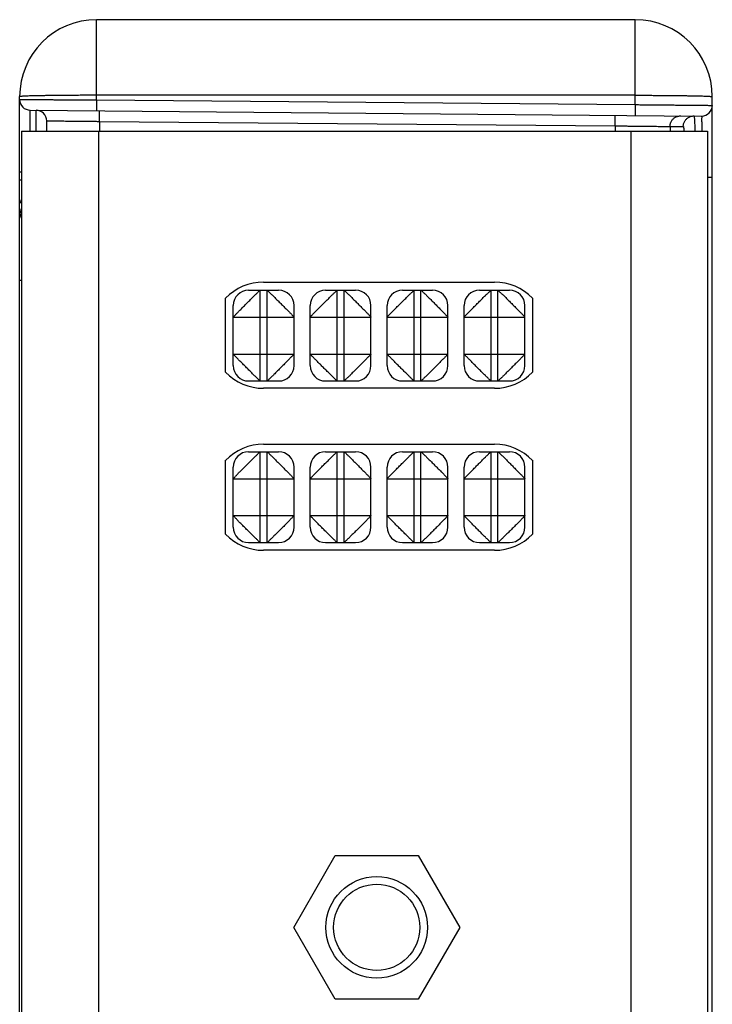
# Model space of a CAD drawing. Header units: inches. Extents: x 0.2 to 16.8, y 0.1 to 10.8.
# Tile 11 of 23: x 9 to 9.9, y 4.9 to 6.2. Entities that reach past the tile are written whole.
import ezdxf

# ---------------------------------------------------------------- set-up
doc = ezdxf.new("R2010")
doc.units = ezdxf.units.IN
doc.header["$LTSCALE"] = 0.935
doc.header["$MEASUREMENT"] = 0
doc.layers.get('0').update_dxf_attribs({"linetype": 'CONTINUOUS'})

msp = doc.modelspace()

# ---------------------------------------------------------------- linework, layer by layer
at = {"color": 7, "linetype": 'CONTINUOUS'}
for p, q in [((9.1275, 6.0946), (9.1275, 6.1989)), ((9.8275, 6.1989), (9.1275, 6.1989)), ((9.8275, 6.0885), (9.8275, 6.1989)), ((9.0275, 2.8299), (9.0275, 6.0989)), ((9.1275, 6.0946), (9.1274, 6.0806)), ((9.8275, 6.1006), (9.1275, 6.1006)), ((9.1275, 6.0946), (9.8275, 6.0885)), ((9.9275, 2.8299), (9.9275, 6.0989)), ((9.0412, 6.0813), (9.9136, 6.0737)), ((9.052, 6.0812), (9.0519, 6.0809)), ((9.8275, 6.0885), (9.8274, 6.0745)), ((9.0625, 6.0675), (9.0625, 6.0539)), ((9.1313, 6.0668), (9.1313, 6.0539)), ((9.1313, 6.0668), (9.8015, 6.0609)), ((9.03, 6.0539), (9.03, 2.8749)), ((9.03, 6.0539), (9.9215, 6.0539)), ((9.13, 6.0539), (9.13, 2.8749)), ((9.8015, 6.0609), (9.8015, 6.0539)), ((9.8215, 6.0539), (9.8215, 2.8749)), ((9.8727, 6.0602), (9.8727, 6.0539)), ((9.8727, 6.0602), (9.8898, 6.06)), ((9.9215, 6.0539), (9.9215, 2.8749)), ((9.0275, 6.0013), (9.03, 6.0013)), ((9.0275, 5.9907), (9.03, 5.9907)), ((9.9275, 5.9937), (9.9215, 5.9937)), ((9.03, 5.86), (9.0275, 5.86)), ((9.325, 5.8474), (9.364, 5.8474)), ((9.34, 5.7294), (9.34, 5.8474)), ((9.3445, 5.8579), (9.6445, 5.8579)), ((9.349, 5.7294), (9.349, 5.8474)), ((9.425, 5.8474), (9.464, 5.8474)), ((9.44, 5.7294), (9.44, 5.8474)), ((9.449, 5.7294), (9.449, 5.8474)), ((9.525, 5.8474), (9.564, 5.8474)), ((9.54, 5.7294), (9.54, 5.8474)), ((9.549, 5.7294), (9.549, 5.8474)), ((9.625, 5.8474), (9.664, 5.8474)), ((9.64, 5.7294), (9.64, 5.8474)), ((9.649, 5.7294), (9.649, 5.8474)), ((9.295, 5.7408), (9.295, 5.837)), ((9.694, 5.837), (9.694, 5.7408)), ((9.305, 5.7494), (9.305, 5.8274)), ((9.384, 5.7494), (9.384, 5.8274)), ((9.405, 5.7494), (9.405, 5.8274)), ((9.484, 5.7494), (9.484, 5.8274)), ((9.505, 5.7494), (9.505, 5.8274)), ((9.584, 5.7494), (9.584, 5.8274)), ((9.605, 5.7494), (9.605, 5.8274)), ((9.684, 5.7494), (9.684, 5.8274)), ((9.305, 5.8124), (9.384, 5.8124)), ((9.405, 5.8124), (9.484, 5.8124)), ((9.505, 5.8124), (9.584, 5.8124)), ((9.605, 5.8124), (9.684, 5.8124)), ((9.305, 5.7644), (9.384, 5.7644)), ((9.405, 5.7644), (9.484, 5.7644)), ((9.505, 5.7644), (9.584, 5.7644)), ((9.605, 5.7644), (9.684, 5.7644)), ((9.325, 5.7294), (9.364, 5.7294)), ((9.6445, 5.7199), (9.3445, 5.7199)), ((9.425, 5.7294), (9.464, 5.7294)), ((9.525, 5.7294), (9.564, 5.7294)), ((9.625, 5.7294), (9.664, 5.7294)), ((9.3445, 5.6472), (9.6445, 5.6472)), ((9.325, 5.6374), (9.364, 5.6374)), ((9.34, 5.5194), (9.34, 5.6374)), ((9.349, 5.5194), (9.349, 5.6374)), ((9.425, 5.6374), (9.464, 5.6374)), ((9.44, 5.5194), (9.44, 5.6374)), ((9.449, 5.5194), (9.449, 5.6374)), ((9.525, 5.6374), (9.564, 5.6374)), ((9.54, 5.5194), (9.54, 5.6374)), ((9.549, 5.5194), (9.549, 5.6374)), ((9.625, 5.6374), (9.664, 5.6374)), ((9.64, 5.5194), (9.64, 5.6374)), ((9.649, 5.5194), (9.649, 5.6374)), ((9.295, 5.5303), (9.295, 5.6263)), ((9.305, 5.5394), (9.305, 5.6174)), ((9.384, 5.5394), (9.384, 5.6174)), ((9.405, 5.5394), (9.405, 5.6174)), ((9.484, 5.5394), (9.484, 5.6174)), ((9.505, 5.5394), (9.505, 5.6174)), ((9.584, 5.5394), (9.584, 5.6174)), ((9.605, 5.5394), (9.605, 5.6174)), ((9.684, 5.5394), (9.684, 5.6174)), ((9.694, 5.6263), (9.694, 5.5303)), ((9.305, 5.6024), (9.384, 5.6024)), ((9.405, 5.6024), (9.484, 5.6024)), ((9.505, 5.6024), (9.584, 5.6024)), ((9.605, 5.6024), (9.684, 5.6024)), ((9.305, 5.5544), (9.384, 5.5544)), ((9.405, 5.5544), (9.484, 5.5544)), ((9.505, 5.5544), (9.584, 5.5544)), ((9.605, 5.5544), (9.684, 5.5544)), ((9.325, 5.5194), (9.364, 5.5194)), ((9.425, 5.5194), (9.464, 5.5194)), ((9.525, 5.5194), (9.564, 5.5194)), ((9.625, 5.5194), (9.664, 5.5194)), ((9.6445, 5.5094), (9.3445, 5.5094)), ((9.3836, 5.0194), (9.4376, 5.1129)), ((9.4376, 5.1129), (9.5455, 5.1129)), ((9.5455, 5.1129), (9.5995, 5.0194)), ((9.4376, 4.9259), (9.3836, 5.0194)), ((9.5995, 5.0194), (9.5455, 4.9259)), ((9.5455, 4.9259), (9.4376, 4.9259))]:
    msp.add_line(p, q, dxfattribs=at)
for radius in [0.066, 0.056]:
    msp.add_circle((9.4915, 5.0194), radius, dxfattribs=at)
for centre, radius, start, end in [((9.1275, 6.0989), 0.1, 90, 180), ((9.8275, 6.0989), 0.1, 0, 90), ((9.0413, 6.0951), 0.0138, 180, 269.5), ((9.0488, 6.0675), 0.0138, 0, 89.5), ((9.9138, 6.0875), 0.0138, 269.5, 360), ((9.0475, 5.9501), 0.02, 180, 208.8335), ((9.3445, 5.7889), 0.069, 90, 135.8395), ((9.325, 5.8274), 0.02, 90, 180), ((9.364, 5.8274), 0.02, 0, 90), ((9.425, 5.8274), 0.02, 90, 180), ((9.464, 5.8274), 0.02, 0, 90), ((9.525, 5.8274), 0.02, 90, 180), ((9.564, 5.8274), 0.02, 0, 90), ((9.625, 5.8274), 0.02, 90, 180), ((9.6445, 5.7889), 0.069, 44.1605, 90), ((9.664, 5.8274), 0.02, 0, 90), ((9.325, 5.7494), 0.02, 180, 270), ((9.364, 5.7494), 0.02, 270, 360), ((9.425, 5.7494), 0.02, 180, 270), ((9.464, 5.7494), 0.02, 270, 360), ((9.525, 5.7494), 0.02, 180, 270), ((9.564, 5.7494), 0.02, 270, 360), ((9.625, 5.7494), 0.02, 180, 270), ((9.664, 5.7494), 0.02, 270, 360), ((9.3445, 5.7889), 0.069, 224.1605, 270), ((9.6445, 5.7889), 0.069, 270, 315.8395), ((9.3445, 5.5782), 0.069, 90, 135.8395), ((9.6445, 5.5782), 0.069, 44.1605, 90), ((9.325, 5.6174), 0.02, 90, 180), ((9.364, 5.6174), 0.02, 0, 90), ((9.425, 5.6174), 0.02, 90, 180), ((9.464, 5.6174), 0.02, 0, 90), ((9.525, 5.6174), 0.02, 90, 180), ((9.564, 5.6174), 0.02, 0, 90), ((9.625, 5.6174), 0.02, 90, 180), ((9.664, 5.6174), 0.02, 0, 90), ((9.3445, 5.5784), 0.069, 224.1605, 270), ((9.325, 5.5394), 0.02, 180, 270), ((9.364, 5.5394), 0.02, 270, 360), ((9.425, 5.5394), 0.02, 180, 270), ((9.464, 5.5394), 0.02, 270, 360), ((9.525, 5.5394), 0.02, 180, 270), ((9.564, 5.5394), 0.02, 270, 360), ((9.625, 5.5394), 0.02, 180, 270), ((9.6445, 5.5784), 0.069, 270, 315.8395), ((9.664, 5.5394), 0.02, 270, 360)]:
    msp.add_arc(centre, radius, start, end, dxfattribs=at)
for points, knots in [([(9.1275, 6.1006), (9.1249, 6.1006), (9.1197, 6.1006), (9.1119, 6.1006), (9.1042, 6.1006), (9.0967, 6.1005), (9.0894, 6.1005), (9.0822, 6.1004), (9.0754, 6.1004), (9.0689, 6.1003), (9.0627, 6.1002), (9.057, 6.1001), (9.0517, 6.1), (9.0468, 6.0999), (9.0425, 6.0998), (9.0386, 6.0997), (9.0353, 6.0996), (9.0326, 6.0994), (9.0305, 6.0993), (9.0289, 6.0992), (9.0282, 6.099), (9.0275, 6.099), (9.0275, 6.0989)], [0, 0, 0, 0, 0.07841, 0.156337, 0.2333, 0.308825, 0.382447, 0.453712, 0.522181, 0.587431, 0.649061, 0.706691, 0.759967, 0.808559, 0.85217, 0.890531, 0.923407, 0.950598, 0.971938, 0.987306, 0.996629, 1, 1, 1, 1]), ([(9.0275, 6.0951), (9.0275, 6.0952), (9.0282, 6.095), (9.0289, 6.0952), (9.0305, 6.0951), (9.0326, 6.0951), (9.0354, 6.0951), (9.0386, 6.0951), (9.0425, 6.0951), (9.0468, 6.0951), (9.0517, 6.0951), (9.057, 6.095), (9.0627, 6.095), (9.0689, 6.095), (9.0754, 6.0949), (9.0822, 6.0949), (9.0894, 6.0949), (9.0967, 6.0948), (9.1042, 6.0948), (9.1119, 6.0947), (9.1197, 6.0946), (9.1249, 6.0946), (9.1275, 6.0946)], [0, 0, 0, 0, 0.003087, 0.012317, 0.027636, 0.04895, 0.076129, 0.109003, 0.147372, 0.190998, 0.239611, 0.292913, 0.350574, 0.412239, 0.477526, 0.546035, 0.617341, 0.691005, 0.766573, 0.84358, 0.921549, 1, 1, 1, 1]), ([(9.8275, 6.1006), (9.8302, 6.1006), (9.8354, 6.1006), (9.8432, 6.1006), (9.8508, 6.1006), (9.8584, 6.1005), (9.8657, 6.1005), (9.8728, 6.1004), (9.8797, 6.1004), (9.8862, 6.1003), (9.8924, 6.1002), (9.8981, 6.1001), (9.9034, 6.1), (9.9083, 6.0999), (9.9126, 6.0998), (9.9165, 6.0997), (9.9197, 6.0996), (9.9225, 6.0994), (9.9245, 6.0993), (9.9262, 6.0992), (9.9269, 6.099), (9.9275, 6.099), (9.9275, 6.0989)], [0, 0, 0, 0, 0.07841, 0.156337, 0.2333, 0.308825, 0.382447, 0.453712, 0.522181, 0.587431, 0.649061, 0.706691, 0.759967, 0.808559, 0.85217, 0.890531, 0.923407, 0.950598, 0.971938, 0.987306, 0.996629, 1, 1, 1, 1]), ([(9.0411, 6.0539), (9.0411, 6.0544), (9.0411, 6.0565), (9.0411, 6.06), (9.0411, 6.0643), (9.0411, 6.0681), (9.0411, 6.0715), (9.0411, 6.0744), (9.0411, 6.0768), (9.0412, 6.0787), (9.0411, 6.0801), (9.0413, 6.0807), (9.0411, 6.0813), (9.0412, 6.0813)], [0, 0, 0, 0, 0.058485, 0.228959, 0.384787, 0.524893, 0.64832, 0.754224, 0.841881, 0.91069, 0.96018, 0.990014, 1, 1, 1, 1]), ([(9.049, 6.0539), (9.049, 6.0544), (9.049, 6.0565), (9.049, 6.06), (9.049, 6.0642), (9.049, 6.0681), (9.049, 6.0715), (9.049, 6.0743), (9.049, 6.0768), (9.0489, 6.0786), (9.049, 6.0801), (9.0488, 6.0807), (9.049, 6.0812), (9.0489, 6.0812)], [0, 0, 0, 0, 0.056867, 0.227716, 0.383871, 0.524256, 0.647907, 0.753972, 0.841729, 0.910597, 0.960125, 0.989991, 1, 1, 1, 1]), ([(9.1313, 6.0668), (9.1313, 6.0673), (9.1313, 6.0685), (9.1313, 6.0703), (9.1313, 6.072), (9.1313, 6.0736), (9.1313, 6.0751), (9.1313, 6.0764), (9.1313, 6.0776), (9.1313, 6.0786), (9.1313, 6.0794), (9.1313, 6.08), (9.1312, 6.0803), (9.1312, 6.0805), (9.1312, 6.0805)], [0, 0, 0, 0, 0.13046, 0.258686, 0.382485, 0.499741, 0.608449, 0.706749, 0.792963, 0.865617, 0.923473, 0.96555, 0.991152, 1, 1, 1, 1]), ([(9.8275, 6.0885), (9.8302, 6.0885), (9.8354, 6.0884), (9.8432, 6.0884), (9.8508, 6.0883), (9.8584, 6.0882), (9.8657, 6.0882), (9.8728, 6.0881), (9.8797, 6.088), (9.8862, 6.088), (9.8924, 6.0879), (9.8981, 6.0879), (9.9034, 6.0878), (9.9083, 6.0878), (9.9126, 6.0877), (9.9165, 6.0877), (9.9197, 6.0876), (9.9225, 6.0876), (9.9245, 6.0875), (9.9262, 6.0876), (9.9269, 6.0874), (9.9275, 6.0876), (9.9275, 6.0875)], [0, 0, 0, 0, 0.078455, 0.156426, 0.233433, 0.309, 0.382662, 0.453965, 0.52247, 0.587754, 0.649414, 0.707072, 0.760372, 0.808984, 0.852609, 0.890978, 0.923855, 0.951036, 0.972353, 0.987676, 0.99691, 1, 1, 1, 1]), ([(9.0625, 6.0675), (9.0626, 6.0675), (9.063, 6.0675), (9.0638, 6.0675), (9.065, 6.0674), (9.0668, 6.0674), (9.0691, 6.0674), (9.0719, 6.0674), (9.0751, 6.0673), (9.0787, 6.0673), (9.0827, 6.0673), (9.0871, 6.0672), (9.0919, 6.0672), (9.0969, 6.0671), (9.1022, 6.0671), (9.1078, 6.067), (9.1135, 6.0669), (9.1193, 6.0669), (9.1253, 6.0668), (9.1293, 6.0668), (9.1313, 6.0668)], [0, 0, 0, 0, 0.00379, 0.015128, 0.033925, 0.060038, 0.093273, 0.133382, 0.180068, 0.232985, 0.291741, 0.3559, 0.424988, 0.498494, 0.575873, 0.65655, 0.739929, 0.825389, 0.912296, 1, 1, 1, 1]), ([(9.8015, 6.0609), (9.8015, 6.0615), (9.8015, 6.0627), (9.8015, 6.0644), (9.8015, 6.0661), (9.8015, 6.0678), (9.8015, 6.0692), (9.8015, 6.0706), (9.8015, 6.0718), (9.8015, 6.0728), (9.8015, 6.0735), (9.8015, 6.0742), (9.8014, 6.0744), (9.8014, 6.0747), (9.8014, 6.0747)], [0, 0, 0, 0, 0.13046, 0.258686, 0.382485, 0.499741, 0.608449, 0.706749, 0.792963, 0.865617, 0.923473, 0.96555, 0.991152, 1, 1, 1, 1]), ([(9.8727, 6.0602), (9.8727, 6.0608), (9.8728, 6.062), (9.8731, 6.0638), (9.8737, 6.0655), (9.8745, 6.0671), (9.8755, 6.0686), (9.8767, 6.07), (9.8781, 6.0712), (9.8796, 6.0722), (9.8813, 6.073), (9.883, 6.0735), (9.8848, 6.0739), (9.886, 6.0739), (9.8866, 6.0739)], [0, 0, 0, 0, 0.083358, 0.166715, 0.250069, 0.333418, 0.416761, 0.500098, 0.583428, 0.666751, 0.750069, 0.833382, 0.916692, 1, 1, 1, 1]), ([(9.8898, 6.06), (9.8898, 6.0606), (9.8899, 6.0618), (9.8902, 6.0636), (9.8908, 6.0653), (9.8916, 6.067), (9.8926, 6.0685), (9.8938, 6.0698), (9.8952, 6.071), (9.8967, 6.072), (9.8983, 6.0728), (9.9001, 6.0734), (9.9018, 6.0737), (9.9031, 6.0738), (9.9037, 6.0738)], [0, 0, 0, 0, 0.083358, 0.166715, 0.250069, 0.333418, 0.416761, 0.500098, 0.583428, 0.666751, 0.750069, 0.833382, 0.916692, 1, 1, 1, 1]), ([(9.9037, 6.0738), (9.9038, 6.0738), (9.9039, 6.0733), (9.904, 6.0726), (9.9042, 6.0711), (9.9044, 6.0693), (9.9045, 6.0669), (9.9046, 6.064), (9.9048, 6.0606), (9.9049, 6.0572), (9.905, 6.0549), (9.905, 6.0539)], [0, 0, 0, 0, 0.016197, 0.058087, 0.126613, 0.221504, 0.342178, 0.487838, 0.657499, 0.850006, 1, 1, 1, 1]), ([(9.9136, 6.0737), (9.9137, 6.0737), (9.9136, 6.0731), (9.9138, 6.0725), (9.9137, 6.071), (9.9137, 6.0692), (9.9137, 6.0668), (9.9138, 6.0639), (9.9138, 6.0605), (9.9138, 6.0571), (9.9138, 6.0549), (9.9138, 6.0539)], [0, 0, 0, 0, 0.013843, 0.055155, 0.123652, 0.21885, 0.340096, 0.486584, 0.657343, 0.851226, 1, 1, 1, 1]), ([(9.8015, 6.0609), (9.8035, 6.0609), (9.8075, 6.0608), (9.8135, 6.0608), (9.8194, 6.0607), (9.8252, 6.0607), (9.8308, 6.0606), (9.8362, 6.0605), (9.8414, 6.0605), (9.8462, 6.0604), (9.8508, 6.0604), (9.855, 6.0603), (9.8588, 6.0603), (9.8621, 6.0603), (9.8651, 6.0602), (9.8676, 6.0602), (9.8696, 6.0602), (9.8711, 6.0602), (9.872, 6.0602), (9.8725, 6.0602), (9.8727, 6.0602)], [0, 0, 0, 0, 0.084846, 0.169167, 0.252341, 0.333752, 0.412802, 0.488906, 0.5615, 0.630045, 0.694034, 0.752992, 0.806479, 0.854098, 0.895493, 0.930355, 0.958422, 0.979483, 0.993378, 1, 1, 1, 1]), ([(9.8898, 6.06), (9.8899, 6.06), (9.8901, 6.0596), (9.8902, 6.0589), (9.8904, 6.0576), (9.8906, 6.0559), (9.8907, 6.0546), (9.8907, 6.0539)], [0, 0, 0, 0, 0.051715, 0.176858, 0.37999, 0.660209, 1, 1, 1, 1]), ([(9.0275, 5.9651), (9.0275, 5.9647), (9.0276, 5.9639), (9.028, 5.9626), (9.0285, 5.9614), (9.0293, 5.9604), (9.0298, 5.9598), (9.03, 5.9596)], [0, 0, 0, 0, 0.201654, 0.406599, 0.617763, 0.83743, 1, 1, 1, 1]), ([(9.0275, 5.9532), (9.0275, 5.9531), (9.0276, 5.9527), (9.0276, 5.9523), (9.0277, 5.9518), (9.0278, 5.9512), (9.0281, 5.9504), (9.0286, 5.9495), (9.0291, 5.9487), (9.0297, 5.948), (9.03, 5.9477), (9.03, 5.9476)], [0, 0, 0, 0, 0.075535, 0.151229, 0.227285, 0.303885, 0.459263, 0.618516, 0.782445, 0.951641, 1, 1, 1, 1]), ([(9.0275, 5.9501), (9.0275, 5.9495), (9.0276, 5.9482), (9.0279, 5.9462), (9.0284, 5.9444), (9.0289, 5.9426), (9.0297, 5.9416), (9.03, 5.941), (9.03, 5.9409)], [0, 0, 0, 0, 0.202899, 0.4055, 0.606842, 0.805902, 0.963516, 1, 1, 1, 1]), ([(9.305, 5.8124), (9.305, 5.8125), (9.3053, 5.8127), (9.3056, 5.8131), (9.3062, 5.8137), (9.307, 5.8146), (9.3081, 5.8156), (9.3092, 5.8168), (9.3106, 5.8182), (9.3121, 5.8199), (9.3138, 5.8216), (9.3157, 5.8233), (9.3176, 5.8253), (9.3195, 5.8272), (9.3214, 5.8292), (9.3234, 5.8312), (9.3254, 5.8332), (9.3274, 5.8351), (9.3292, 5.837), (9.331, 5.8388), (9.3327, 5.8405), (9.3343, 5.842), (9.3358, 5.8433), (9.337, 5.8445), (9.3379, 5.8455), (9.3388, 5.8463), (9.3394, 5.8469), (9.3398, 5.8472), (9.34, 5.8474), (9.34, 5.8474)], [0, 0, 0, 0, 0.004816, 0.016274, 0.034437, 0.058421, 0.087155, 0.120951, 0.161122, 0.206759, 0.256254, 0.308023, 0.362291, 0.4179, 0.474457, 0.53164, 0.588605, 0.644302, 0.697758, 0.74922, 0.797928, 0.84306, 0.88284, 0.91635, 0.944698, 0.9681, 0.98555, 0.9962, 1, 1, 1, 1]), ([(9.349, 5.8474), (9.3491, 5.8474), (9.3493, 5.8472), (9.3497, 5.8468), (9.3504, 5.8462), (9.3512, 5.8454), (9.3522, 5.8444), (9.3534, 5.8432), (9.3549, 5.8419), (9.3565, 5.8403), (9.3582, 5.8386), (9.36, 5.8367), (9.3619, 5.8349), (9.3639, 5.833), (9.3659, 5.831), (9.3679, 5.829), (9.3698, 5.827), (9.3717, 5.825), (9.3736, 5.8232), (9.3754, 5.8214), (9.3771, 5.8197), (9.3787, 5.8181), (9.38, 5.8167), (9.3812, 5.8155), (9.3822, 5.8145), (9.3829, 5.8136), (9.3835, 5.813), (9.3838, 5.8126), (9.384, 5.8124), (9.384, 5.8124)], [0, 0, 0, 0, 0.004816, 0.016274, 0.034437, 0.058421, 0.087155, 0.120951, 0.161122, 0.206759, 0.256254, 0.308023, 0.362291, 0.4179, 0.474457, 0.53164, 0.588605, 0.644302, 0.697758, 0.74922, 0.797928, 0.84306, 0.88284, 0.91635, 0.944698, 0.9681, 0.98555, 0.9962, 1, 1, 1, 1]), ([(9.405, 5.8124), (9.405, 5.8124), (9.4053, 5.8126), (9.4055, 5.813), (9.4062, 5.8136), (9.4069, 5.8145), (9.4079, 5.8155), (9.4091, 5.8167), (9.4104, 5.8181), (9.4119, 5.8197), (9.4137, 5.8214), (9.4154, 5.8232), (9.4173, 5.825), (9.4192, 5.827), (9.4212, 5.829), (9.4232, 5.831), (9.4252, 5.833), (9.4272, 5.8349), (9.4291, 5.8367), (9.4308, 5.8386), (9.4326, 5.8403), (9.4342, 5.8419), (9.4356, 5.8432), (9.4368, 5.8444), (9.4378, 5.8454), (9.4387, 5.8462), (9.4393, 5.8468), (9.4398, 5.8472), (9.44, 5.8474), (9.44, 5.8474)], [0, 0, 0, 0, 0.0038, 0.01445, 0.0319, 0.055302, 0.08365, 0.11716, 0.15694, 0.202072, 0.25078, 0.302242, 0.355698, 0.411395, 0.46836, 0.525543, 0.5821, 0.637709, 0.691977, 0.743746, 0.793241, 0.838878, 0.879049, 0.912845, 0.941579, 0.965563, 0.983726, 0.995184, 1, 1, 1, 1]), ([(9.449, 5.8474), (9.4491, 5.8474), (9.4493, 5.8472), (9.4497, 5.8468), (9.4504, 5.8462), (9.4512, 5.8454), (9.4522, 5.8444), (9.4534, 5.8432), (9.4549, 5.8419), (9.4565, 5.8403), (9.4582, 5.8386), (9.46, 5.8367), (9.4619, 5.8349), (9.4639, 5.833), (9.4659, 5.831), (9.4679, 5.829), (9.4698, 5.827), (9.4717, 5.825), (9.4736, 5.8232), (9.4754, 5.8214), (9.4771, 5.8197), (9.4787, 5.8181), (9.48, 5.8167), (9.4812, 5.8155), (9.4822, 5.8145), (9.4829, 5.8136), (9.4835, 5.813), (9.4838, 5.8126), (9.484, 5.8124), (9.484, 5.8124)], [0, 0, 0, 0, 0.004816, 0.016274, 0.034437, 0.058421, 0.087155, 0.120951, 0.161122, 0.206759, 0.256254, 0.308023, 0.362291, 0.4179, 0.474457, 0.53164, 0.588605, 0.644302, 0.697758, 0.74922, 0.797928, 0.84306, 0.88284, 0.91635, 0.944698, 0.9681, 0.98555, 0.9962, 1, 1, 1, 1]), ([(9.505, 5.8124), (9.505, 5.8124), (9.5053, 5.8126), (9.5055, 5.813), (9.5062, 5.8136), (9.5069, 5.8145), (9.5079, 5.8155), (9.5091, 5.8167), (9.5104, 5.8181), (9.5119, 5.8197), (9.5137, 5.8214), (9.5154, 5.8232), (9.5173, 5.825), (9.5192, 5.827), (9.5212, 5.829), (9.5232, 5.831), (9.5252, 5.833), (9.5272, 5.8349), (9.5291, 5.8367), (9.5308, 5.8386), (9.5326, 5.8403), (9.5342, 5.8419), (9.5356, 5.8432), (9.5368, 5.8444), (9.5378, 5.8454), (9.5387, 5.8462), (9.5393, 5.8468), (9.5398, 5.8472), (9.54, 5.8474), (9.54, 5.8474)], [0, 0, 0, 0, 0.0038, 0.01445, 0.0319, 0.055302, 0.08365, 0.11716, 0.15694, 0.202072, 0.25078, 0.302242, 0.355698, 0.411395, 0.46836, 0.525543, 0.5821, 0.637709, 0.691977, 0.743746, 0.793241, 0.838878, 0.879049, 0.912845, 0.941579, 0.965563, 0.983726, 0.995184, 1, 1, 1, 1]), ([(9.549, 5.8474), (9.5491, 5.8474), (9.5493, 5.8472), (9.5497, 5.8469), (9.5503, 5.8463), (9.5511, 5.8455), (9.5521, 5.8445), (9.5533, 5.8433), (9.5548, 5.842), (9.5564, 5.8405), (9.558, 5.8388), (9.5598, 5.837), (9.5617, 5.8351), (9.5637, 5.8332), (9.5657, 5.8312), (9.5676, 5.8292), (9.5696, 5.8272), (9.5715, 5.8253), (9.5734, 5.8233), (9.5753, 5.8216), (9.577, 5.8199), (9.5785, 5.8182), (9.5798, 5.8168), (9.581, 5.8156), (9.582, 5.8146), (9.5829, 5.8137), (9.5835, 5.8131), (9.5838, 5.8127), (9.584, 5.8125), (9.584, 5.8124)], [0, 0, 0, 0, 0.0038, 0.01445, 0.0319, 0.055302, 0.08365, 0.11716, 0.15694, 0.202072, 0.25078, 0.302242, 0.355698, 0.411395, 0.46836, 0.525543, 0.5821, 0.637709, 0.691977, 0.743746, 0.793241, 0.838878, 0.879049, 0.912845, 0.941579, 0.965563, 0.983726, 0.995184, 1, 1, 1, 1]), ([(9.605, 5.8124), (9.605, 5.8124), (9.6053, 5.8126), (9.6055, 5.813), (9.6062, 5.8136), (9.6069, 5.8145), (9.6079, 5.8155), (9.6091, 5.8167), (9.6104, 5.8181), (9.6119, 5.8197), (9.6137, 5.8214), (9.6154, 5.8232), (9.6173, 5.825), (9.6192, 5.827), (9.6212, 5.829), (9.6232, 5.831), (9.6252, 5.833), (9.6272, 5.8349), (9.6291, 5.8367), (9.6308, 5.8386), (9.6326, 5.8403), (9.6342, 5.8419), (9.6356, 5.8432), (9.6368, 5.8444), (9.6378, 5.8454), (9.6387, 5.8462), (9.6393, 5.8468), (9.6398, 5.8472), (9.64, 5.8474), (9.64, 5.8474)], [0, 0, 0, 0, 0.0038, 0.01445, 0.0319, 0.055302, 0.08365, 0.11716, 0.15694, 0.202072, 0.25078, 0.302242, 0.355698, 0.411395, 0.46836, 0.525543, 0.5821, 0.637709, 0.691977, 0.743746, 0.793241, 0.838878, 0.879049, 0.912845, 0.941579, 0.965563, 0.983726, 0.995184, 1, 1, 1, 1]), ([(9.649, 5.8474), (9.6491, 5.8474), (9.6493, 5.8472), (9.6497, 5.8468), (9.6504, 5.8462), (9.6512, 5.8454), (9.6522, 5.8444), (9.6534, 5.8432), (9.6549, 5.8419), (9.6565, 5.8403), (9.6582, 5.8386), (9.66, 5.8367), (9.6619, 5.8349), (9.6639, 5.833), (9.6659, 5.831), (9.6679, 5.829), (9.6698, 5.827), (9.6717, 5.825), (9.6736, 5.8232), (9.6754, 5.8214), (9.6771, 5.8197), (9.6787, 5.8181), (9.68, 5.8167), (9.6812, 5.8155), (9.6822, 5.8145), (9.6829, 5.8136), (9.6835, 5.813), (9.6838, 5.8126), (9.684, 5.8124), (9.684, 5.8124)], [0, 0, 0, 0, 0.004816, 0.016274, 0.034437, 0.058421, 0.087155, 0.120951, 0.161122, 0.206759, 0.256254, 0.308023, 0.362291, 0.4179, 0.474457, 0.53164, 0.588605, 0.644302, 0.697758, 0.74922, 0.797928, 0.84306, 0.88284, 0.91635, 0.944698, 0.9681, 0.98555, 0.9962, 1, 1, 1, 1]), ([(9.34, 5.7294), (9.34, 5.7294), (9.3398, 5.7296), (9.3394, 5.7299), (9.3388, 5.7305), (9.3379, 5.7313), (9.337, 5.7323), (9.3358, 5.7335), (9.3343, 5.7348), (9.3327, 5.7363), (9.331, 5.738), (9.3292, 5.7398), (9.3274, 5.7417), (9.3254, 5.7436), (9.3234, 5.7456), (9.3214, 5.7476), (9.3195, 5.7495), (9.3176, 5.7515), (9.3157, 5.7534), (9.3138, 5.7552), (9.3121, 5.7569), (9.3106, 5.7585), (9.3092, 5.76), (9.3081, 5.7612), (9.307, 5.7622), (9.3062, 5.763), (9.3056, 5.7637), (9.3053, 5.7641), (9.305, 5.7643), (9.305, 5.7644)], [0, 0, 0, 0, 0.0038, 0.01445, 0.0319, 0.055302, 0.08365, 0.11716, 0.15694, 0.202072, 0.25078, 0.302242, 0.355698, 0.411395, 0.46836, 0.525543, 0.5821, 0.637709, 0.691977, 0.743746, 0.793241, 0.838878, 0.879049, 0.912845, 0.941579, 0.965563, 0.983726, 0.995184, 1, 1, 1, 1]), ([(9.384, 5.7644), (9.384, 5.7643), (9.3838, 5.7641), (9.3835, 5.7637), (9.3829, 5.763), (9.382, 5.7622), (9.381, 5.7612), (9.3798, 5.76), (9.3785, 5.7585), (9.377, 5.7569), (9.3753, 5.7552), (9.3734, 5.7534), (9.3715, 5.7515), (9.3696, 5.7495), (9.3676, 5.7476), (9.3657, 5.7456), (9.3637, 5.7436), (9.3617, 5.7417), (9.3598, 5.7398), (9.358, 5.738), (9.3564, 5.7363), (9.3548, 5.7348), (9.3533, 5.7335), (9.3521, 5.7323), (9.3511, 5.7313), (9.3503, 5.7305), (9.3497, 5.7299), (9.3493, 5.7296), (9.3491, 5.7294), (9.349, 5.7294)], [0, 0, 0, 0, 0.004816, 0.016274, 0.034437, 0.058421, 0.087155, 0.120951, 0.161122, 0.206759, 0.256254, 0.308023, 0.362291, 0.4179, 0.474457, 0.53164, 0.588605, 0.644302, 0.697758, 0.74922, 0.797928, 0.84306, 0.88284, 0.91635, 0.944698, 0.9681, 0.98555, 0.9962, 1, 1, 1, 1]), ([(9.44, 5.7294), (9.44, 5.7294), (9.4398, 5.7296), (9.4393, 5.73), (9.4387, 5.7306), (9.4378, 5.7314), (9.4368, 5.7324), (9.4356, 5.7336), (9.4342, 5.7349), (9.4326, 5.7365), (9.4308, 5.7382), (9.4291, 5.74), (9.4272, 5.7419), (9.4252, 5.7438), (9.4232, 5.7458), (9.4212, 5.7478), (9.4192, 5.7498), (9.4173, 5.7517), (9.4154, 5.7536), (9.4137, 5.7554), (9.4119, 5.7571), (9.4104, 5.7587), (9.4091, 5.7601), (9.4079, 5.7613), (9.4069, 5.7623), (9.4062, 5.7631), (9.4055, 5.7637), (9.4053, 5.7642), (9.405, 5.7643), (9.405, 5.7644)], [0, 0, 0, 0, 0.004816, 0.016274, 0.034437, 0.058421, 0.087155, 0.120951, 0.161122, 0.206759, 0.256254, 0.308023, 0.362291, 0.4179, 0.474457, 0.53164, 0.588605, 0.644302, 0.697758, 0.74922, 0.797928, 0.84306, 0.88284, 0.91635, 0.944698, 0.9681, 0.98555, 0.9962, 1, 1, 1, 1]), ([(9.484, 5.7644), (9.484, 5.7643), (9.4838, 5.7641), (9.4835, 5.7637), (9.4829, 5.763), (9.482, 5.7622), (9.481, 5.7612), (9.4798, 5.76), (9.4785, 5.7585), (9.477, 5.7569), (9.4753, 5.7552), (9.4734, 5.7534), (9.4715, 5.7515), (9.4696, 5.7495), (9.4676, 5.7476), (9.4657, 5.7456), (9.4637, 5.7436), (9.4617, 5.7417), (9.4598, 5.7398), (9.458, 5.738), (9.4564, 5.7363), (9.4548, 5.7348), (9.4533, 5.7335), (9.4521, 5.7323), (9.4511, 5.7313), (9.4503, 5.7305), (9.4497, 5.7299), (9.4493, 5.7296), (9.4491, 5.7294), (9.449, 5.7294)], [0, 0, 0, 0, 0.004816, 0.016274, 0.034437, 0.058421, 0.087155, 0.120951, 0.161122, 0.206759, 0.256254, 0.308023, 0.362291, 0.4179, 0.474457, 0.53164, 0.588605, 0.644302, 0.697758, 0.74922, 0.797928, 0.84306, 0.88284, 0.91635, 0.944698, 0.9681, 0.98555, 0.9962, 1, 1, 1, 1]), ([(9.54, 5.7294), (9.54, 5.7294), (9.5398, 5.7296), (9.5393, 5.73), (9.5387, 5.7306), (9.5378, 5.7314), (9.5368, 5.7324), (9.5356, 5.7336), (9.5342, 5.7349), (9.5326, 5.7365), (9.5308, 5.7382), (9.5291, 5.74), (9.5272, 5.7419), (9.5252, 5.7438), (9.5232, 5.7458), (9.5212, 5.7478), (9.5192, 5.7498), (9.5173, 5.7517), (9.5154, 5.7536), (9.5137, 5.7554), (9.5119, 5.7571), (9.5104, 5.7587), (9.5091, 5.7601), (9.5079, 5.7613), (9.5069, 5.7623), (9.5062, 5.7631), (9.5055, 5.7637), (9.5053, 5.7642), (9.505, 5.7643), (9.505, 5.7644)], [0, 0, 0, 0, 0.004816, 0.016274, 0.034437, 0.058421, 0.087155, 0.120951, 0.161122, 0.206759, 0.256254, 0.308023, 0.362291, 0.4179, 0.474457, 0.53164, 0.588605, 0.644302, 0.697758, 0.74922, 0.797928, 0.84306, 0.88284, 0.91635, 0.944698, 0.9681, 0.98555, 0.9962, 1, 1, 1, 1]), ([(9.584, 5.7644), (9.584, 5.7643), (9.5838, 5.7642), (9.5835, 5.7637), (9.5829, 5.7631), (9.5822, 5.7623), (9.5812, 5.7613), (9.58, 5.7601), (9.5787, 5.7587), (9.5771, 5.7571), (9.5754, 5.7554), (9.5736, 5.7536), (9.5717, 5.7517), (9.5698, 5.7498), (9.5679, 5.7478), (9.5659, 5.7458), (9.5639, 5.7438), (9.5619, 5.7419), (9.56, 5.74), (9.5582, 5.7382), (9.5565, 5.7365), (9.5549, 5.7349), (9.5534, 5.7336), (9.5522, 5.7324), (9.5512, 5.7314), (9.5504, 5.7306), (9.5497, 5.73), (9.5493, 5.7296), (9.5491, 5.7294), (9.549, 5.7294)], [0, 0, 0, 0, 0.0038, 0.01445, 0.0319, 0.055302, 0.08365, 0.11716, 0.15694, 0.202072, 0.25078, 0.302242, 0.355698, 0.411395, 0.46836, 0.525543, 0.5821, 0.637709, 0.691977, 0.743746, 0.793241, 0.838878, 0.879049, 0.912845, 0.941579, 0.965563, 0.983726, 0.995184, 1, 1, 1, 1]), ([(9.64, 5.7294), (9.64, 5.7294), (9.6398, 5.7296), (9.6393, 5.73), (9.6387, 5.7306), (9.6378, 5.7314), (9.6368, 5.7324), (9.6356, 5.7336), (9.6342, 5.7349), (9.6326, 5.7365), (9.6308, 5.7382), (9.6291, 5.74), (9.6272, 5.7419), (9.6252, 5.7438), (9.6232, 5.7458), (9.6212, 5.7478), (9.6192, 5.7498), (9.6173, 5.7517), (9.6154, 5.7536), (9.6137, 5.7554), (9.6119, 5.7571), (9.6104, 5.7587), (9.6091, 5.7601), (9.6079, 5.7613), (9.6069, 5.7623), (9.6062, 5.7631), (9.6055, 5.7637), (9.6053, 5.7642), (9.605, 5.7643), (9.605, 5.7644)], [0, 0, 0, 0, 0.004816, 0.016274, 0.034437, 0.058421, 0.087155, 0.120951, 0.161122, 0.206759, 0.256254, 0.308023, 0.362291, 0.4179, 0.474457, 0.53164, 0.588605, 0.644302, 0.697758, 0.74922, 0.797928, 0.84306, 0.88284, 0.91635, 0.944698, 0.9681, 0.98555, 0.9962, 1, 1, 1, 1]), ([(9.684, 5.7644), (9.684, 5.7643), (9.6838, 5.7641), (9.6835, 5.7637), (9.6829, 5.763), (9.682, 5.7622), (9.681, 5.7612), (9.6798, 5.76), (9.6785, 5.7585), (9.677, 5.7569), (9.6753, 5.7552), (9.6734, 5.7534), (9.6715, 5.7515), (9.6696, 5.7495), (9.6676, 5.7476), (9.6657, 5.7456), (9.6637, 5.7436), (9.6617, 5.7417), (9.6598, 5.7398), (9.658, 5.738), (9.6564, 5.7363), (9.6548, 5.7348), (9.6533, 5.7335), (9.6521, 5.7323), (9.6511, 5.7313), (9.6503, 5.7305), (9.6497, 5.7299), (9.6493, 5.7296), (9.6491, 5.7294), (9.649, 5.7294)], [0, 0, 0, 0, 0.004816, 0.016274, 0.034437, 0.058421, 0.087155, 0.120951, 0.161122, 0.206759, 0.256254, 0.308023, 0.362291, 0.4179, 0.474457, 0.53164, 0.588605, 0.644302, 0.697758, 0.74922, 0.797928, 0.84306, 0.88284, 0.91635, 0.944698, 0.9681, 0.98555, 0.9962, 1, 1, 1, 1]), ([(9.305, 5.6024), (9.305, 5.6025), (9.3053, 5.6027), (9.3056, 5.6031), (9.3062, 5.6037), (9.307, 5.6046), (9.3081, 5.6056), (9.3092, 5.6068), (9.3106, 5.6082), (9.3121, 5.6099), (9.3138, 5.6116), (9.3157, 5.6133), (9.3176, 5.6153), (9.3195, 5.6172), (9.3214, 5.6192), (9.3234, 5.6212), (9.3254, 5.6232), (9.3274, 5.6251), (9.3292, 5.627), (9.331, 5.6288), (9.3327, 5.6305), (9.3343, 5.632), (9.3358, 5.6333), (9.337, 5.6345), (9.3379, 5.6355), (9.3388, 5.6363), (9.3394, 5.6369), (9.3398, 5.6372), (9.34, 5.6374), (9.34, 5.6374)], [0, 0, 0, 0, 0.004816, 0.016274, 0.034437, 0.058421, 0.087155, 0.120951, 0.161122, 0.206759, 0.256254, 0.308023, 0.362291, 0.4179, 0.474457, 0.53164, 0.588605, 0.644302, 0.697758, 0.74922, 0.797928, 0.84306, 0.88284, 0.91635, 0.944698, 0.9681, 0.98555, 0.9962, 1, 1, 1, 1]), ([(9.349, 5.6374), (9.3491, 5.6374), (9.3493, 5.6372), (9.3497, 5.6368), (9.3504, 5.6362), (9.3512, 5.6354), (9.3522, 5.6344), (9.3534, 5.6332), (9.3549, 5.6319), (9.3565, 5.6303), (9.3582, 5.6286), (9.36, 5.6267), (9.3619, 5.6249), (9.3639, 5.623), (9.3659, 5.621), (9.3679, 5.619), (9.3698, 5.617), (9.3717, 5.615), (9.3736, 5.6132), (9.3754, 5.6114), (9.3771, 5.6097), (9.3787, 5.6081), (9.38, 5.6067), (9.3812, 5.6055), (9.3822, 5.6045), (9.3829, 5.6036), (9.3835, 5.603), (9.3838, 5.6026), (9.384, 5.6024), (9.384, 5.6024)], [0, 0, 0, 0, 0.004816, 0.016274, 0.034437, 0.058421, 0.087155, 0.120951, 0.161122, 0.206759, 0.256254, 0.308023, 0.362291, 0.4179, 0.474457, 0.53164, 0.588605, 0.644302, 0.697758, 0.74922, 0.797928, 0.84306, 0.88284, 0.91635, 0.944698, 0.9681, 0.98555, 0.9962, 1, 1, 1, 1]), ([(9.405, 5.6024), (9.405, 5.6024), (9.4053, 5.6026), (9.4055, 5.603), (9.4062, 5.6036), (9.4069, 5.6045), (9.4079, 5.6055), (9.4091, 5.6067), (9.4104, 5.6081), (9.4119, 5.6097), (9.4137, 5.6114), (9.4154, 5.6132), (9.4173, 5.615), (9.4192, 5.617), (9.4212, 5.619), (9.4232, 5.621), (9.4252, 5.623), (9.4272, 5.6249), (9.4291, 5.6267), (9.4308, 5.6286), (9.4326, 5.6303), (9.4342, 5.6319), (9.4356, 5.6332), (9.4368, 5.6344), (9.4378, 5.6354), (9.4387, 5.6362), (9.4393, 5.6368), (9.4398, 5.6372), (9.44, 5.6374), (9.44, 5.6374)], [0, 0, 0, 0, 0.0038, 0.01445, 0.0319, 0.055302, 0.08365, 0.11716, 0.15694, 0.202072, 0.25078, 0.302242, 0.355698, 0.411395, 0.46836, 0.525543, 0.5821, 0.637709, 0.691977, 0.743746, 0.793241, 0.838878, 0.879049, 0.912845, 0.941579, 0.965563, 0.983726, 0.995184, 1, 1, 1, 1]), ([(9.449, 5.6374), (9.4491, 5.6374), (9.4493, 5.6372), (9.4497, 5.6368), (9.4504, 5.6362), (9.4512, 5.6354), (9.4522, 5.6344), (9.4534, 5.6332), (9.4549, 5.6319), (9.4565, 5.6303), (9.4582, 5.6286), (9.46, 5.6267), (9.4619, 5.6249), (9.4639, 5.623), (9.4659, 5.621), (9.4679, 5.619), (9.4698, 5.617), (9.4717, 5.615), (9.4736, 5.6132), (9.4754, 5.6114), (9.4771, 5.6097), (9.4787, 5.6081), (9.48, 5.6067), (9.4812, 5.6055), (9.4822, 5.6045), (9.4829, 5.6036), (9.4835, 5.603), (9.4838, 5.6026), (9.484, 5.6024), (9.484, 5.6024)], [0, 0, 0, 0, 0.004816, 0.016274, 0.034437, 0.058421, 0.087155, 0.120951, 0.161122, 0.206759, 0.256254, 0.308023, 0.362291, 0.4179, 0.474457, 0.53164, 0.588605, 0.644302, 0.697758, 0.74922, 0.797928, 0.84306, 0.88284, 0.91635, 0.944698, 0.9681, 0.98555, 0.9962, 1, 1, 1, 1]), ([(9.505, 5.6024), (9.505, 5.6024), (9.5053, 5.6026), (9.5055, 5.603), (9.5062, 5.6036), (9.5069, 5.6045), (9.5079, 5.6055), (9.5091, 5.6067), (9.5104, 5.6081), (9.5119, 5.6097), (9.5137, 5.6114), (9.5154, 5.6132), (9.5173, 5.615), (9.5192, 5.617), (9.5212, 5.619), (9.5232, 5.621), (9.5252, 5.623), (9.5272, 5.6249), (9.5291, 5.6267), (9.5308, 5.6286), (9.5326, 5.6303), (9.5342, 5.6319), (9.5356, 5.6332), (9.5368, 5.6344), (9.5378, 5.6354), (9.5387, 5.6362), (9.5393, 5.6368), (9.5398, 5.6372), (9.54, 5.6374), (9.54, 5.6374)], [0, 0, 0, 0, 0.0038, 0.01445, 0.0319, 0.055302, 0.08365, 0.11716, 0.15694, 0.202072, 0.25078, 0.302242, 0.355698, 0.411395, 0.46836, 0.525543, 0.5821, 0.637709, 0.691977, 0.743746, 0.793241, 0.838878, 0.879049, 0.912845, 0.941579, 0.965563, 0.983726, 0.995184, 1, 1, 1, 1]), ([(9.549, 5.6374), (9.5491, 5.6374), (9.5493, 5.6372), (9.5497, 5.6369), (9.5503, 5.6363), (9.5511, 5.6355), (9.5521, 5.6345), (9.5533, 5.6333), (9.5548, 5.632), (9.5564, 5.6305), (9.558, 5.6288), (9.5598, 5.627), (9.5617, 5.6251), (9.5637, 5.6232), (9.5657, 5.6212), (9.5676, 5.6192), (9.5696, 5.6172), (9.5715, 5.6153), (9.5734, 5.6133), (9.5753, 5.6116), (9.577, 5.6099), (9.5785, 5.6082), (9.5798, 5.6068), (9.581, 5.6056), (9.582, 5.6046), (9.5829, 5.6037), (9.5835, 5.6031), (9.5838, 5.6027), (9.584, 5.6025), (9.584, 5.6024)], [0, 0, 0, 0, 0.0038, 0.01445, 0.0319, 0.055302, 0.08365, 0.11716, 0.15694, 0.202072, 0.25078, 0.302242, 0.355698, 0.411395, 0.46836, 0.525543, 0.5821, 0.637709, 0.691977, 0.743746, 0.793241, 0.838878, 0.879049, 0.912845, 0.941579, 0.965563, 0.983726, 0.995184, 1, 1, 1, 1]), ([(9.605, 5.6024), (9.605, 5.6024), (9.6053, 5.6026), (9.6055, 5.603), (9.6062, 5.6036), (9.6069, 5.6045), (9.6079, 5.6055), (9.6091, 5.6067), (9.6104, 5.6081), (9.6119, 5.6097), (9.6137, 5.6114), (9.6154, 5.6132), (9.6173, 5.615), (9.6192, 5.617), (9.6212, 5.619), (9.6232, 5.621), (9.6252, 5.623), (9.6272, 5.6249), (9.6291, 5.6267), (9.6308, 5.6286), (9.6326, 5.6303), (9.6342, 5.6319), (9.6356, 5.6332), (9.6368, 5.6344), (9.6378, 5.6354), (9.6387, 5.6362), (9.6393, 5.6368), (9.6398, 5.6372), (9.64, 5.6374), (9.64, 5.6374)], [0, 0, 0, 0, 0.0038, 0.01445, 0.0319, 0.055302, 0.08365, 0.11716, 0.15694, 0.202072, 0.25078, 0.302242, 0.355698, 0.411395, 0.46836, 0.525543, 0.5821, 0.637709, 0.691977, 0.743746, 0.793241, 0.838878, 0.879049, 0.912845, 0.941579, 0.965563, 0.983726, 0.995184, 1, 1, 1, 1]), ([(9.649, 5.6374), (9.6491, 5.6374), (9.6493, 5.6372), (9.6497, 5.6368), (9.6504, 5.6362), (9.6512, 5.6354), (9.6522, 5.6344), (9.6534, 5.6332), (9.6549, 5.6319), (9.6565, 5.6303), (9.6582, 5.6286), (9.66, 5.6267), (9.6619, 5.6249), (9.6639, 5.623), (9.6659, 5.621), (9.6679, 5.619), (9.6698, 5.617), (9.6717, 5.615), (9.6736, 5.6132), (9.6754, 5.6114), (9.6771, 5.6097), (9.6787, 5.6081), (9.68, 5.6067), (9.6812, 5.6055), (9.6822, 5.6045), (9.6829, 5.6036), (9.6835, 5.603), (9.6838, 5.6026), (9.684, 5.6024), (9.684, 5.6024)], [0, 0, 0, 0, 0.004816, 0.016274, 0.034437, 0.058421, 0.087155, 0.120951, 0.161122, 0.206759, 0.256254, 0.308023, 0.362291, 0.4179, 0.474457, 0.53164, 0.588605, 0.644302, 0.697758, 0.74922, 0.797928, 0.84306, 0.88284, 0.91635, 0.944698, 0.9681, 0.98555, 0.9962, 1, 1, 1, 1]), ([(9.34, 5.5194), (9.34, 5.5194), (9.3398, 5.5196), (9.3394, 5.5199), (9.3388, 5.5205), (9.3379, 5.5213), (9.337, 5.5223), (9.3358, 5.5235), (9.3343, 5.5248), (9.3327, 5.5263), (9.331, 5.528), (9.3292, 5.5298), (9.3274, 5.5317), (9.3254, 5.5336), (9.3234, 5.5356), (9.3214, 5.5376), (9.3195, 5.5395), (9.3176, 5.5415), (9.3157, 5.5434), (9.3138, 5.5452), (9.3121, 5.5469), (9.3106, 5.5485), (9.3092, 5.55), (9.3081, 5.5512), (9.307, 5.5522), (9.3062, 5.553), (9.3056, 5.5537), (9.3053, 5.5541), (9.305, 5.5543), (9.305, 5.5544)], [0, 0, 0, 0, 0.0038, 0.01445, 0.0319, 0.055302, 0.08365, 0.11716, 0.15694, 0.202072, 0.25078, 0.302242, 0.355698, 0.411395, 0.46836, 0.525543, 0.5821, 0.637709, 0.691977, 0.743746, 0.793241, 0.838878, 0.879049, 0.912845, 0.941579, 0.965563, 0.983726, 0.995184, 1, 1, 1, 1]), ([(9.384, 5.5544), (9.384, 5.5543), (9.3838, 5.5541), (9.3835, 5.5537), (9.3829, 5.553), (9.382, 5.5522), (9.381, 5.5512), (9.3798, 5.55), (9.3785, 5.5485), (9.377, 5.5469), (9.3753, 5.5452), (9.3734, 5.5434), (9.3715, 5.5415), (9.3696, 5.5395), (9.3676, 5.5376), (9.3657, 5.5356), (9.3637, 5.5336), (9.3617, 5.5317), (9.3598, 5.5298), (9.358, 5.528), (9.3564, 5.5263), (9.3548, 5.5248), (9.3533, 5.5235), (9.3521, 5.5223), (9.3511, 5.5213), (9.3503, 5.5205), (9.3497, 5.5199), (9.3493, 5.5196), (9.3491, 5.5194), (9.349, 5.5194)], [0, 0, 0, 0, 0.004816, 0.016274, 0.034437, 0.058421, 0.087155, 0.120951, 0.161122, 0.206759, 0.256254, 0.308023, 0.362291, 0.4179, 0.474457, 0.53164, 0.588605, 0.644302, 0.697758, 0.74922, 0.797928, 0.84306, 0.88284, 0.91635, 0.944698, 0.9681, 0.98555, 0.9962, 1, 1, 1, 1]), ([(9.44, 5.5194), (9.44, 5.5194), (9.4398, 5.5196), (9.4393, 5.52), (9.4387, 5.5206), (9.4378, 5.5214), (9.4368, 5.5224), (9.4356, 5.5236), (9.4342, 5.5249), (9.4326, 5.5265), (9.4308, 5.5282), (9.4291, 5.53), (9.4272, 5.5319), (9.4252, 5.5338), (9.4232, 5.5358), (9.4212, 5.5378), (9.4192, 5.5398), (9.4173, 5.5417), (9.4154, 5.5436), (9.4137, 5.5454), (9.4119, 5.5471), (9.4104, 5.5487), (9.4091, 5.5501), (9.4079, 5.5513), (9.4069, 5.5523), (9.4062, 5.5531), (9.4055, 5.5537), (9.4053, 5.5542), (9.405, 5.5543), (9.405, 5.5544)], [0, 0, 0, 0, 0.004816, 0.016274, 0.034437, 0.058421, 0.087155, 0.120951, 0.161122, 0.206759, 0.256254, 0.308023, 0.362291, 0.4179, 0.474457, 0.53164, 0.588605, 0.644302, 0.697758, 0.74922, 0.797928, 0.84306, 0.88284, 0.91635, 0.944698, 0.9681, 0.98555, 0.9962, 1, 1, 1, 1]), ([(9.484, 5.5544), (9.484, 5.5543), (9.4838, 5.5541), (9.4835, 5.5537), (9.4829, 5.553), (9.482, 5.5522), (9.481, 5.5512), (9.4798, 5.55), (9.4785, 5.5485), (9.477, 5.5469), (9.4753, 5.5452), (9.4734, 5.5434), (9.4715, 5.5415), (9.4696, 5.5395), (9.4676, 5.5376), (9.4657, 5.5356), (9.4637, 5.5336), (9.4617, 5.5317), (9.4598, 5.5298), (9.458, 5.528), (9.4564, 5.5263), (9.4548, 5.5248), (9.4533, 5.5235), (9.4521, 5.5223), (9.4511, 5.5213), (9.4503, 5.5205), (9.4497, 5.5199), (9.4493, 5.5196), (9.4491, 5.5194), (9.449, 5.5194)], [0, 0, 0, 0, 0.004816, 0.016274, 0.034437, 0.058421, 0.087155, 0.120951, 0.161122, 0.206759, 0.256254, 0.308023, 0.362291, 0.4179, 0.474457, 0.53164, 0.588605, 0.644302, 0.697758, 0.74922, 0.797928, 0.84306, 0.88284, 0.91635, 0.944698, 0.9681, 0.98555, 0.9962, 1, 1, 1, 1]), ([(9.54, 5.5194), (9.54, 5.5194), (9.5398, 5.5196), (9.5393, 5.52), (9.5387, 5.5206), (9.5378, 5.5214), (9.5368, 5.5224), (9.5356, 5.5236), (9.5342, 5.5249), (9.5326, 5.5265), (9.5308, 5.5282), (9.5291, 5.53), (9.5272, 5.5319), (9.5252, 5.5338), (9.5232, 5.5358), (9.5212, 5.5378), (9.5192, 5.5398), (9.5173, 5.5417), (9.5154, 5.5436), (9.5137, 5.5454), (9.5119, 5.5471), (9.5104, 5.5487), (9.5091, 5.5501), (9.5079, 5.5513), (9.5069, 5.5523), (9.5062, 5.5531), (9.5055, 5.5537), (9.5053, 5.5542), (9.505, 5.5543), (9.505, 5.5544)], [0, 0, 0, 0, 0.004816, 0.016274, 0.034437, 0.058421, 0.087155, 0.120951, 0.161122, 0.206759, 0.256254, 0.308023, 0.362291, 0.4179, 0.474457, 0.53164, 0.588605, 0.644302, 0.697758, 0.74922, 0.797928, 0.84306, 0.88284, 0.91635, 0.944698, 0.9681, 0.98555, 0.9962, 1, 1, 1, 1]), ([(9.584, 5.5544), (9.584, 5.5543), (9.5838, 5.5542), (9.5835, 5.5537), (9.5829, 5.5531), (9.5822, 5.5523), (9.5812, 5.5513), (9.58, 5.5501), (9.5787, 5.5487), (9.5771, 5.5471), (9.5754, 5.5454), (9.5736, 5.5436), (9.5717, 5.5417), (9.5698, 5.5398), (9.5679, 5.5378), (9.5659, 5.5358), (9.5639, 5.5338), (9.5619, 5.5319), (9.56, 5.53), (9.5582, 5.5282), (9.5565, 5.5265), (9.5549, 5.5249), (9.5534, 5.5236), (9.5522, 5.5224), (9.5512, 5.5214), (9.5504, 5.5206), (9.5497, 5.52), (9.5493, 5.5196), (9.5491, 5.5194), (9.549, 5.5194)], [0, 0, 0, 0, 0.0038, 0.01445, 0.0319, 0.055302, 0.08365, 0.11716, 0.15694, 0.202072, 0.25078, 0.302242, 0.355698, 0.411395, 0.46836, 0.525543, 0.5821, 0.637709, 0.691977, 0.743746, 0.793241, 0.838878, 0.879049, 0.912845, 0.941579, 0.965563, 0.983726, 0.995184, 1, 1, 1, 1]), ([(9.64, 5.5194), (9.64, 5.5194), (9.6398, 5.5196), (9.6393, 5.52), (9.6387, 5.5206), (9.6378, 5.5214), (9.6368, 5.5224), (9.6356, 5.5236), (9.6342, 5.5249), (9.6326, 5.5265), (9.6308, 5.5282), (9.6291, 5.53), (9.6272, 5.5319), (9.6252, 5.5338), (9.6232, 5.5358), (9.6212, 5.5378), (9.6192, 5.5398), (9.6173, 5.5417), (9.6154, 5.5436), (9.6137, 5.5454), (9.6119, 5.5471), (9.6104, 5.5487), (9.6091, 5.5501), (9.6079, 5.5513), (9.6069, 5.5523), (9.6062, 5.5531), (9.6055, 5.5537), (9.6053, 5.5542), (9.605, 5.5543), (9.605, 5.5544)], [0, 0, 0, 0, 0.004816, 0.016274, 0.034437, 0.058421, 0.087155, 0.120951, 0.161122, 0.206759, 0.256254, 0.308023, 0.362291, 0.4179, 0.474457, 0.53164, 0.588605, 0.644302, 0.697758, 0.74922, 0.797928, 0.84306, 0.88284, 0.91635, 0.944698, 0.9681, 0.98555, 0.9962, 1, 1, 1, 1]), ([(9.684, 5.5544), (9.684, 5.5543), (9.6838, 5.5541), (9.6835, 5.5537), (9.6829, 5.553), (9.682, 5.5522), (9.681, 5.5512), (9.6798, 5.55), (9.6785, 5.5485), (9.677, 5.5469), (9.6753, 5.5452), (9.6734, 5.5434), (9.6715, 5.5415), (9.6696, 5.5395), (9.6676, 5.5376), (9.6657, 5.5356), (9.6637, 5.5336), (9.6617, 5.5317), (9.6598, 5.5298), (9.658, 5.528), (9.6564, 5.5263), (9.6548, 5.5248), (9.6533, 5.5235), (9.6521, 5.5223), (9.6511, 5.5213), (9.6503, 5.5205), (9.6497, 5.5199), (9.6493, 5.5196), (9.6491, 5.5194), (9.649, 5.5194)], [0, 0, 0, 0, 0.004816, 0.016274, 0.034437, 0.058421, 0.087155, 0.120951, 0.161122, 0.206759, 0.256254, 0.308023, 0.362291, 0.4179, 0.474457, 0.53164, 0.588605, 0.644302, 0.697758, 0.74922, 0.797928, 0.84306, 0.88284, 0.91635, 0.944698, 0.9681, 0.98555, 0.9962, 1, 1, 1, 1])]:
    msp.add_open_spline(points, degree=3, knots=knots, dxfattribs=at)

doc.saveas('drawing.dxf')
